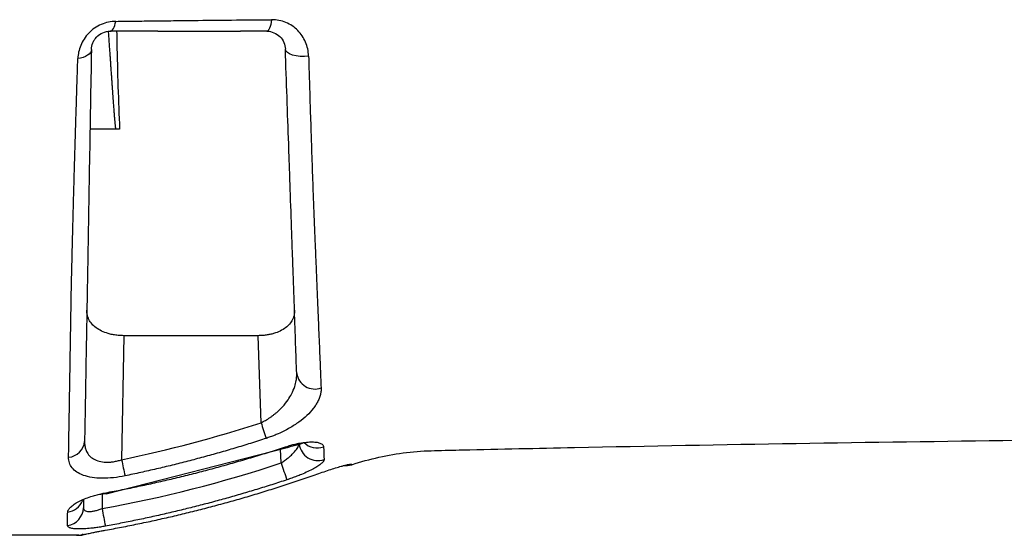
# Model space of a CAD drawing. Header units: millimetres. Extents: x 5 to 597, y 5 to 415.
# Tile 85 of 132: x 335.59 to 346.12, y 306.37 to 311.89. Entities that reach past the tile are written whole.
import ezdxf

# ---------------------------------------------------------------- set-up
doc = ezdxf.new("R2010")
doc.units = ezdxf.units.MM

msp = doc.modelspace()

# ---------------------------------------------------------------- linework, layer by layer
at = {"color": 7, "linetype": 'Continuous', "lineweight": 25}
for p, q in [((336.6179, 310.7195), (336.341, 310.7195)), ((336.6569, 310.7195), (336.6179, 310.7195)), ((336.7022, 308.5078), (336.679, 307.1786)), ((338.1386, 308.5078), (336.7022, 308.5078)), ((338.1711, 307.5756), (338.1386, 308.5078)), ((336.5123, 306.8129), (338.4366, 307.3057)), ((336.4283, 306.8069), (336.511, 306.8189)), ((336.26, 306.7402), (336.2666, 306.7495))]:
    msp.add_line(p, q, dxfattribs=at)
at = {"color": 8, "linetype": 'Continuous', "lineweight": 25}
for p, q in [((338.3861, 307.1447), (338.3809, 307.2915)), ((336.4727, 306.8134), (336.4699, 306.6548)), ((336.2518, 306.3724), (336.2652, 306.3743))]:
    msp.add_line(p, q, dxfattribs=at)
at = {"color": 7, "linetype": 'Continuous', "lineweight": 25, "flags": 128}
for points in [[(336.5558, 311.7691), (336.565, 311.7709), (336.574, 311.7763), (336.5827, 311.7853), (336.5908, 311.7975), (336.5984, 311.813), (336.6052, 311.8312), (336.611, 311.852), (336.6159, 311.8749)], [(338.2839, 311.8924), (338.2801, 311.8662), (338.2753, 311.8421), (338.2695, 311.8208), (338.2629, 311.8027), (338.2556, 311.7882), (338.2478, 311.7777), (338.2397, 311.7712), (338.2313, 311.7691)], [(336.3559, 311.5725), (336.353, 311.5561), (336.3451, 311.5401), (336.3323, 311.525), (336.315, 311.5113), (336.2936, 311.4992), (336.2687, 311.4891), (336.2409, 311.4812), (336.2109, 311.4757)], [(338.6796, 311.5032), (338.6351, 311.4995), (338.5904, 311.4999), (338.5477, 311.5046), (338.5092, 311.5132), (338.4769, 311.5253), (338.4524, 311.5403), (338.4369, 311.5575), (338.4312, 311.576)], [(339.0567, 307.1164), (339.0977, 307.1158), (339.143, 307.1252)], [(338.7498, 307.0191), (338.7501, 307.0184), (338.7506, 307.0184)], [(336.5123, 306.8129), (336.512, 306.8142), (336.5108, 306.8198)], [(336.2652, 306.3743), (336.2741, 306.3769), (336.2788, 306.3789)], [(336.5042, 306.425), (336.5043, 306.4242), (336.5046, 306.4242)]]:
    msp.add_lwpolyline(points, dxfattribs=at)
at = {"color": 8, "linetype": 'Continuous', "lineweight": 25, "flags": 128}
for points in [[(338.4336, 307.3174), (338.4365, 307.3069), (338.4366, 307.3057)], [(339.0815, 307.1206), (339.0975, 307.1213), (339.1428, 307.1307)], [(336.5106, 306.8251), (336.5123, 306.8142), (336.5123, 306.8129)]]:
    msp.add_lwpolyline(points, dxfattribs=at)
at = {"color": 7, "linetype": 'Continuous', "lineweight": 25}
for centre, radius, start, end in [((338.7461, 308.1321), 0.1957, 188.19335, 290.07317), ((346.9446, 310.4086), 9.2195, 197.89527, 198.99374), ((336.0997, 307.3894), 0.1834, 273.73442, 355.56475), ((350.3114, 309.9987), 13.921, 191.68769, 192.41517), ((344.0783, 308.9935), 5.9849, 197.9932, 199.82321), ((336.0733, 306.6698), 0.1969, 277.73626, 358.48909), ((346.7687, 308.4955), 10.462, 190.13345, 191.17912), ((336.2199, 306.5691), 0.2, 270, 283.09104), ((336.2198, 306.523), 0.1539, 270.01208, 281.98463)]:
    msp.add_arc(centre, radius, start, end, dxfattribs=at)
at = {"color": 8, "linetype": 'Continuous', "lineweight": 25}
for centre, radius, start, end in [((338.7774, 307.3696), 0.1994, 186.9624, 289.86946), ((338.7733, 307.5109), 0.206, 226.19997, 288.78798), ((336.0774, 306.8132), 0.1967, 277.22397, 338.18673), ((336.2178, 306.4575), 0.0885, 271.32497, 305.64761)]:
    msp.add_arc(centre, radius, start, end, dxfattribs=at)
at = {"color": 7, "linetype": 'Continuous', "lineweight": 25}
for points, knots in [([(336.6159, 311.8749), (336.5901, 311.8745), (336.5641, 311.8717), (336.5123, 311.8608), (336.4861, 311.8525), (336.4361, 311.8309), (336.412, 311.8175), (336.3663, 311.7858), (336.3456, 311.7681), (336.3081, 311.7292), (336.2912, 311.7077), (336.2627, 311.6636), (336.2509, 311.6408), (336.222, 311.5703), (336.2124, 311.5226), (336.2109, 311.4757)], [0, 0, 0, 0, 0.125, 0.125, 0.25, 0.25, 0.375, 0.375, 0.5, 0.5, 0.625, 0.625, 0.75, 0.75, 1, 1, 1, 1]), ([(336.6159, 311.8749), (336.6831, 311.8757), (336.8186, 311.8774), (337.0242, 311.8799), (337.2337, 311.8823), (337.5107, 311.8854), (337.8607, 311.889), (338.1408, 311.8913), (338.2839, 311.8924)], [0, 0, 0, 0, 0.1218793, 0.2458807, 0.3719421, 0.5000055, 0.7446555, 1, 1, 1, 1]), ([(338.6796, 311.5032), (338.6781, 311.5555), (338.6667, 311.606), (338.637, 311.6756), (338.6248, 311.6981), (338.5967, 311.7399), (338.5808, 311.7593), (338.5454, 311.795), (338.5257, 311.8114), (338.4837, 311.8398), (338.4614, 311.852), (338.3901, 311.882), (338.3378, 311.8928), (338.2839, 311.8924)], [0, 0, 0, 0, 0.25, 0.25, 0.375, 0.375, 0.5, 0.5, 0.625, 0.625, 0.75, 0.75, 1, 1, 1, 1]), ([(336.3559, 311.5725), (336.3563, 311.5959), (336.3607, 311.6196), (336.3746, 311.6546), (336.3803, 311.6659), (336.3943, 311.6877), (336.4026, 311.6983), (336.4303, 311.7271), (336.4535, 311.743), (336.5033, 311.7639), (336.53, 311.7691), (336.5558, 311.7691)], [0, 0, 0, 0, 0.25, 0.25, 0.375, 0.375, 0.5, 0.5, 0.75, 0.75, 1, 1, 1, 1]), ([(336.6179, 310.7195), (336.6178, 310.7197), (336.6175, 310.7201), (336.6169, 310.723), (336.6163, 310.7272), (336.6155, 310.7332), (336.6146, 310.7409), (336.6137, 310.7503), (336.6126, 310.7613), (336.6114, 310.7741), (336.6101, 310.7885), (336.6087, 310.8047), (336.6072, 310.8226), (336.6056, 310.8422), (336.6039, 310.8636), (336.6021, 310.8867), (336.6002, 310.9114), (336.5981, 310.938), (336.596, 310.9662), (336.5937, 310.9962), (336.5914, 311.0279), (336.5889, 311.0613), (336.5864, 311.0965), (336.5837, 311.1334), (336.5809, 311.172), (336.578, 311.2124), (336.5751, 311.2545), (336.572, 311.2983), (336.5688, 311.3438), (336.5655, 311.3911), (336.5621, 311.44), (336.5585, 311.4907), (336.5549, 311.5432), (336.5512, 311.5973), (336.5473, 311.6531), (336.5434, 311.7106), (336.5407, 311.7496), (336.5394, 311.7694)], [0, 0, 0, 0, 0.0041532, 0.0094906, 0.0161274, 0.0241251, 0.0335197, 0.0443345, 0.0565856, 0.0702849, 0.0854414, 0.102062, 0.1201525, 0.1397177, 0.1607612, 0.1832864, 0.2072958, 0.2327917, 0.2597757, 0.2882492, 0.3182132, 0.3496683, 0.3826149, 0.4170531, 0.4529825, 0.4904027, 0.5293128, 0.5697118, 0.6115984, 0.6549709, 0.6998276, 0.7461663, 0.7939847, 0.8432802, 0.89405, 0.9462911, 1, 1, 1, 1]), ([(336.6259, 311.7691), (336.6265, 311.7292), (336.6326, 311.3598), (336.6454, 311.0214), (336.6569, 310.7195)], [0, 0, 0, 0, 0.1078358, 1, 1, 1, 1]), ([(337.0676, 311.7691), (337.0689, 311.7691), (337.0739, 311.7691), (337.0839, 311.7691), (337.1024, 311.7693), (337.1271, 311.7697), (337.1565, 311.7701), (337.1755, 311.7701), (337.185, 311.7702)], [0, 0, 0, 0, 0.0331107, 0.1254361, 0.2505327, 0.5000367, 0.7505275, 1, 1, 1, 1]), ([(337.185, 311.7702), (337.2488, 311.7702), (337.3771, 311.7702), (337.5688, 311.7698), (337.7283, 311.7694), (337.8395, 311.7691), (337.895, 311.7691), (337.9227, 311.7691), (337.9386, 311.7691), (337.9465, 311.7691), (337.9505, 311.7691)], [0, 0, 0, 0, 0.2485322, 0.5, 0.749995, 0.874996, 0.937498, 0.9687494, 0.9843752, 1, 1, 1, 1]), ([(338.2313, 311.7691), (338.2856, 311.7691), (338.3362, 311.7466), (338.4078, 311.6759), (338.4294, 311.6275), (338.4312, 311.576)], [0, 0, 0, 0, 0.5, 0.5, 1, 1, 1, 1]), ([(336.3559, 311.5725), (336.3488, 311.1703), (336.3418, 310.77), (336.3281, 309.9841), (336.3214, 309.5986), (336.3132, 309.1265), (336.3115, 309.033), (336.3084, 308.8512), (336.3068, 308.7627), (336.3023, 308.504), (336.2995, 308.341), (336.2914, 307.8792), (336.2866, 307.6076), (336.2826, 307.3752)], [0, 0, 0, 0, 0.25, 0.25, 0.5, 0.5, 0.5625, 0.5625, 0.625, 0.625, 0.75, 0.75, 1, 1, 1, 1]), ([(338.5524, 308.1042), (338.5455, 308.3019), (338.5377, 308.5269), (338.5245, 308.9035), (338.5199, 309.0356), (338.5127, 309.2436), (338.5102, 309.3146), (338.5051, 309.4599), (338.5025, 309.5343), (338.4946, 309.7604), (338.4892, 309.9156), (338.4808, 310.1548), (338.478, 310.2354), (338.4724, 310.3974), (338.4695, 310.479), (338.4552, 310.8901), (338.4433, 311.2287), (338.4312, 311.576)], [0, 0, 0, 0, 0.25, 0.25, 0.375, 0.375, 0.4375, 0.4375, 0.5, 0.5, 0.625, 0.625, 0.6875, 0.6875, 0.75, 0.75, 1, 1, 1, 1]), ([(336.1117, 307.2064), (336.112, 307.2252), (336.1126, 307.2628), (336.1136, 307.3213), (336.1146, 307.3812), (336.1156, 307.4429), (336.1167, 307.5061), (336.1177, 307.5709), (336.1189, 307.6372), (336.12, 307.7052), (336.1212, 307.7747), (336.1237, 307.926), (336.1275, 308.1534), (336.1322, 308.4514), (336.1364, 308.7068), (336.1398, 308.9103), (336.1432, 309.0809), (336.1469, 309.2355), (336.1507, 309.3939), (336.1546, 309.5521), (336.1587, 309.7103), (336.1629, 309.8687), (336.1671, 310.0272), (336.1715, 310.186), (336.176, 310.3452), (336.1807, 310.5049), (336.1854, 310.665), (336.1903, 310.8257), (336.1953, 310.9871), (336.2004, 311.1492), (336.2056, 311.3121), (336.2091, 311.4211), (336.2109, 311.4757)], [0, 0, 0, 0, 0.0198576, 0.0397064, 0.0595494, 0.0793894, 0.099229, 0.1190712, 0.1389189, 0.1587751, 0.1786425, 0.1985239, 0.2858287, 0.3593947, 0.4192323, 0.4652365, 0.4972425, 0.5317158, 0.5659238, 0.5998974, 0.633668, 0.6672664, 0.7007236, 0.7340695, 0.7673289, 0.8005258, 0.8336849, 0.8668344, 0.9000028, 0.9332235, 0.9665405, 1, 1, 1, 1]), ([(338.6796, 311.5032), (338.681, 311.4577), (338.6837, 311.3649), (338.688, 311.2243), (338.6925, 311.0797), (338.6972, 310.9312), (338.7021, 310.7789), (338.7072, 310.6227), (338.7144, 310.4077), (338.7219, 310.1886), (338.7308, 309.9406), (338.7399, 309.7239), (338.7489, 309.5013), (338.7573, 309.2986), (338.7649, 309.1136), (338.7722, 308.9374), (338.7791, 308.77), (338.7857, 308.6114), (338.7919, 308.4616), (338.7978, 308.3204), (338.8033, 308.1879), (338.8085, 308.0634), (338.8117, 307.9865), (338.8133, 307.9483)], [0, 0, 0, 0, 0.032138, 0.0654052, 0.0998219, 0.1354093, 0.172192, 0.2101972, 0.2494534, 0.3306266, 0.3738833, 0.4372468, 0.4987373, 0.5521934, 0.6048917, 0.6568434, 0.7080583, 0.7585432, 0.8082976, 0.857321, 0.9056135, 0.9531741, 1, 1, 1, 1]), ([(336.7022, 308.5078), (336.694, 308.5079), (336.6775, 308.5081), (336.6529, 308.5096), (336.6284, 308.5119), (336.6043, 308.5152), (336.5804, 308.5195), (336.5571, 308.5246), (336.5168, 308.5354), (336.4621, 308.5562), (336.4044, 308.5909), (336.3591, 308.6327), (336.3321, 308.6724), (336.3167, 308.7098), (336.3083, 308.7431), (336.3075, 308.7671), (336.3071, 308.7797)], [0, 0, 0, 0, 0.0351853, 0.0704592, 0.1058788, 0.1415005, 0.1773796, 0.2135703, 0.2501255, 0.3709908, 0.4999352, 0.6190898, 0.7500157, 0.824612, 0.9079281, 1, 1, 1, 1]), ([(338.5289, 308.7795), (338.5289, 308.7731), (338.5291, 308.7606), (338.5272, 308.7425), (338.5241, 308.7255), (338.5198, 308.7094), (338.5145, 308.6944), (338.5029, 308.6681), (338.4799, 308.6331), (338.4354, 308.5912), (338.3783, 308.5564), (338.3186, 308.5335), (338.2666, 308.5204), (338.2248, 308.5132), (338.182, 308.5087), (338.153, 308.5081), (338.1386, 308.5078)], [0, 0, 0, 0, 0.0467125, 0.0913453, 0.1339024, 0.1743886, 0.2128095, 0.2491715, 0.3798505, 0.4990369, 0.6280811, 0.7493397, 0.8130121, 0.8758119, 0.9380386, 1, 1, 1, 1]), ([(338.1711, 307.5756), (338.1791, 307.5795), (338.1954, 307.5874), (338.2194, 307.6007), (338.2436, 307.6152), (338.2678, 307.631), (338.292, 307.6481), (338.3159, 307.6665), (338.3544, 307.6986), (338.4061, 307.7494), (338.4584, 307.8155), (338.502, 307.888), (338.5316, 307.9576), (338.5474, 308.0219), (338.5528, 308.069), (338.5525, 308.0944), (338.5524, 308.1042)], [0, 0, 0, 0, 0.032266, 0.0656501, 0.1002007, 0.1359612, 0.172971, 0.2112653, 0.2508762, 0.3672994, 0.5004608, 0.6098219, 0.7503075, 0.8637514, 0.9469881, 1, 1, 1, 1]), ([(338.8133, 307.9483), (338.8134, 307.9416), (338.8136, 307.928), (338.8118, 307.9075), (338.8084, 307.8867), (338.8033, 307.8658), (338.7965, 307.8446), (338.788, 307.8233), (338.7753, 307.7966), (338.7567, 307.7644), (338.7213, 307.7147), (338.665, 307.6531), (338.5932, 307.5937), (338.5273, 307.5486), (338.4738, 307.5161), (338.4167, 307.4854), (338.3625, 307.4598), (338.3136, 307.4392), (338.2706, 307.4226), (338.2415, 307.4128), (338.2271, 307.408)], [0, 0, 0, 0, 0.035658, 0.0712107, 0.1067215, 0.1422544, 0.177873, 0.213641, 0.2496215, 0.312393, 0.3749969, 0.4993952, 0.6247244, 0.6872528, 0.7489468, 0.8122745, 0.8745709, 0.9169059, 0.9586313, 1, 1, 1, 1]), ([(336.2826, 307.3752), (336.2826, 307.367), (336.2827, 307.3509), (336.2853, 307.328), (336.2896, 307.3067), (336.2955, 307.287), (336.3076, 307.2574), (336.3312, 307.2217), (336.3766, 307.1847), (336.4366, 307.16), (336.4988, 307.1516), (336.5518, 307.1528), (336.5932, 307.1575), (336.636, 307.1658), (336.6645, 307.1743), (336.679, 307.1786)], [0, 0, 0, 0, 0.0546221, 0.1069638, 0.1570531, 0.2049222, 0.250608, 0.3815243, 0.5008547, 0.6279996, 0.750057, 0.8106501, 0.8721758, 0.9351362, 1, 1, 1, 1]), ([(336.5106, 306.8251), (336.5688, 306.8361), (336.6854, 306.8581), (336.8601, 306.8938), (337.0349, 306.9317), (337.2097, 306.9718), (337.3847, 307.0142), (337.5596, 307.0589), (337.7346, 307.1059), (337.9095, 307.1552), (338.0844, 307.2068), (338.2592, 307.2606), (338.3754, 307.2984), (338.4336, 307.3174)], [0, 0, 0, 0, 0.0894663, 0.1792119, 0.2692399, 0.3595532, 0.4501549, 0.541048, 0.6322358, 0.7237215, 0.8155084, 0.9076001, 1, 1, 1, 1]), ([(338.2271, 307.408), (338.1711, 307.39), (338.0595, 307.3541), (337.8915, 307.303), (337.7235, 307.2539), (337.5555, 307.2071), (337.3875, 307.1624), (337.2196, 307.12), (337.0517, 307.0797), (336.8839, 307.0414), (336.7718, 307.0176), (336.7159, 307.0057)], [0, 0, 0, 0, 0.1126312, 0.2248711, 0.3367246, 0.4481966, 0.5592921, 0.6700155, 0.7803717, 0.890365, 1, 1, 1, 1]), ([(338.3861, 307.1447), (338.392, 307.1486), (338.4044, 307.1566), (338.423, 307.1696), (338.4424, 307.1839), (338.4639, 307.2009), (338.4921, 307.2254), (338.5227, 307.2554), (338.548, 307.286), (338.5639, 307.3106), (338.573, 307.3297), (338.5779, 307.3456), (338.5783, 307.3546), (338.5785, 307.3589)], [0, 0, 0, 0, 0.05586391, 0.11618886, 0.18101026, 0.25035653, 0.34193682, 0.50012968, 0.64124539, 0.74999191, 0.8406603, 0.9239529, 1, 1, 1, 1]), ([(338.4336, 307.3174), (338.4423, 307.3202), (338.4597, 307.3258), (338.4858, 307.3335), (338.5115, 307.3404), (338.537, 307.3467), (338.5622, 307.3523), (338.6035, 307.3604), (338.6589, 307.3683), (338.7212, 307.371), (338.7726, 307.3667), (338.8061, 307.3567), (338.8261, 307.3443), (338.8371, 307.3314), (338.8388, 307.3211), (338.8396, 307.3159)], [0, 0, 0, 0, 0.0424327, 0.0843173, 0.1258461, 0.1672176, 0.2086345, 0.2503006, 0.3750248, 0.4997738, 0.6239945, 0.7494188, 0.832503, 0.9155605, 1, 1, 1, 1]), ([(338.4366, 307.3057), (338.4615, 307.3135), (338.5092, 307.3285), (338.5688, 307.3423), (338.6058, 307.3518), (338.6209, 307.3566), (338.6201, 307.3618), (338.62, 307.3625)], [0, 0, 0, 0, 0.2746246, 0.5258458, 0.7561268, 0.9702109, 1, 1, 1, 1]), ([(339.143, 307.1252), (339.3334, 307.1883), (339.5294, 307.2321), (339.8276, 307.268), (339.9276, 307.2747), (340.1283, 307.2794), (340.6293, 307.2911), (341.9252, 307.3194), (344.6888, 307.3706), (347.0388, 307.3976), (348.6221, 307.4084)], [0, 0, 0, 0, 0.0625, 0.0625, 0.09375, 0.09375, 0.125, 0.25, 0.5, 1, 1, 1, 1]), ([(336.7159, 307.0057), (336.6742, 306.997), (336.6329, 306.9905), (336.5509, 306.9819), (336.51, 306.9799), (336.4333, 306.9809), (336.3966, 306.9838), (336.3287, 306.9944), (336.2982, 307.002), (336.2158, 307.0312), (336.175, 307.0592), (336.1358, 307.1093), (336.1264, 307.1272), (336.1142, 307.1653), (336.1113, 307.1855), (336.1117, 307.2064)], [0, 0, 0, 0, 0.125, 0.125, 0.25, 0.25, 0.375, 0.375, 0.5, 0.5, 0.75, 0.75, 0.875, 0.875, 1, 1, 1, 1]), ([(338.8452, 307.182), (338.8451, 307.1799), (338.8449, 307.1758), (338.8425, 307.1689), (338.8385, 307.1617), (338.8328, 307.154), (338.8253, 307.1459), (338.8102, 307.1319), (338.7819, 307.1108), (338.7327, 307.0818), (338.6729, 307.0517), (338.6113, 307.0246), (338.5533, 307.0014), (338.5013, 306.982), (338.4658, 306.9699), (338.448, 306.9639)], [0, 0, 0, 0, 0.0416065, 0.0830284, 0.124432, 0.1659843, 0.207851, 0.2501942, 0.3747631, 0.5000112, 0.6249475, 0.7495984, 0.833859, 0.9168515, 1, 1, 1, 1]), ([(338.7506, 307.0184), (338.8018, 307.0364), (338.8521, 307.0535), (338.9237, 307.0767), (338.9463, 307.0839), (338.9894, 307.0973), (339.0102, 307.1035), (339.0288, 307.1089)], [0, 0, 0, 0, 0.5, 0.5, 0.75, 0.75, 1, 1, 1, 1]), ([(339.0288, 307.1089), (339.0346, 307.1106), (339.0465, 307.1139), (339.0626, 307.1181), (339.0801, 307.1224), (339.0977, 307.1263), (339.114, 307.1294), (339.1268, 307.1313), (339.1359, 307.1322), (339.1417, 307.1321), (339.1424, 307.1312), (339.1428, 307.1307)], [0, 0, 0, 0, 0.08230289, 0.16539549, 0.24968544, 0.37508393, 0.49993419, 0.62413488, 0.74913414, 0.87448975, 1, 1, 1, 1]), ([(336.5046, 306.4242), (336.5628, 306.4349), (336.6792, 306.4563), (336.8534, 306.4911), (337.0275, 306.528), (337.2013, 306.5671), (337.3748, 306.6084), (337.548, 306.6519), (337.721, 306.6975), (337.8936, 306.7454), (338.0658, 306.7955), (338.2377, 306.8478), (338.4091, 306.9024), (338.5802, 306.959), (338.6938, 306.9986), (338.7506, 307.0184)], [0, 0, 0, 0, 0.0762978, 0.1526893, 0.2291772, 0.3057645, 0.3824538, 0.4592482, 0.5361505, 0.6131637, 0.6902908, 0.7675349, 0.844899, 0.9223863, 1, 1, 1, 1]), ([(338.448, 306.9639), (338.3945, 306.9463), (338.2875, 306.9113), (338.1265, 306.8611), (337.9652, 306.8128), (337.8037, 306.7665), (337.6419, 306.7222), (337.48, 306.6799), (337.3179, 306.6395), (337.1557, 306.6011), (336.9933, 306.5646), (336.8307, 306.5301), (336.6681, 306.4974), (336.5595, 306.4772), (336.5052, 306.4671)], [0, 0, 0, 0, 0.084222, 0.1682721, 0.2521533, 0.3358689, 0.4194221, 0.5028159, 0.5860534, 0.6691375, 0.7520714, 0.8348578, 0.9174997, 1, 1, 1, 1]), ([(336.1021, 306.6181), (336.1023, 306.6208), (336.1027, 306.6263), (336.1055, 306.6349), (336.1099, 306.6437), (336.116, 306.6529), (336.1238, 306.6623), (336.1395, 306.6782), (336.1685, 306.7011), (336.2188, 306.7306), (336.2798, 306.759), (336.3429, 306.7823), (336.4024, 306.8004), (336.4559, 306.8142), (336.4923, 306.8215), (336.5106, 306.8251)], [0, 0, 0, 0, 0.0416844, 0.0831497, 0.1245652, 0.1661007, 0.2079246, 0.2502015, 0.3752372, 0.5000407, 0.625573, 0.7496153, 0.834122, 0.9170691, 1, 1, 1, 1]), ([(336.2717, 306.7516), (336.2715, 306.7409), (336.2709, 306.7078), (336.2705, 306.682), (336.2702, 306.6646)], [0, 0, 0, 0, 0.3223404, 1, 1, 1, 1]), ([(336.0998, 306.4746), (336.1, 306.4828), (336.1002, 306.4992), (336.1007, 306.5261), (336.1011, 306.5548), (336.1016, 306.5853), (336.1019, 306.6071), (336.1021, 306.6181)], [0, 0, 0, 0, 0.1999867, 0.399927, 0.5998809, 0.799892, 1, 1, 1, 1]), ([(336.2702, 306.6646), (336.2703, 306.6616), (336.2706, 306.6559), (336.2733, 306.6483), (336.2776, 306.6418), (336.2858, 306.6343), (336.3007, 306.6274), (336.326, 306.6238), (336.3573, 306.6251), (336.3928, 306.631), (336.4311, 306.6409), (336.4567, 306.65), (336.4699, 306.6548)], [0, 0, 0, 0, 0.0663671, 0.1302418, 0.1917426, 0.2510023, 0.377459, 0.5004685, 0.6233526, 0.7499212, 0.8705432, 1, 1, 1, 1]), ([(336.5052, 306.4671), (336.4962, 306.4655), (336.4784, 306.4623), (336.4517, 306.458), (336.4255, 306.454), (336.3995, 306.4504), (336.374, 306.4472), (336.3322, 306.4425), (336.2766, 306.4379), (336.2146, 306.4365), (336.1638, 306.4394), (336.1311, 306.4461), (336.1118, 306.4547), (336.1015, 306.4636), (336.1004, 306.471), (336.0998, 306.4746)], [0, 0, 0, 0, 0.0422999, 0.0841077, 0.1256142, 0.1670129, 0.208498, 0.2502607, 0.3751192, 0.4997753, 0.6241033, 0.749339, 0.8324764, 0.9155624, 1, 1, 1, 1]), ([(336.2199, 306.3691), (336.2106, 306.3691), (336.1921, 306.3691), (336.1618, 306.3691), (336.1296, 306.3691), (336.0954, 306.3691), (336.0592, 306.3691), (336.021, 306.3691), (335.9808, 306.3691), (335.9386, 306.3691), (335.8944, 306.3691), (335.8481, 306.3691), (335.736, 306.3691), (335.5412, 306.3691), (335.2544, 306.3691), (334.9485, 306.3691), (334.6912, 306.3691), (334.4777, 306.3691), (334.3433, 306.3691), (334.1767, 306.3691), (334.0675, 306.3691), (333.9863, 306.3691)], [0, 0, 0, 0, 0.0216601, 0.0434501, 0.065401, 0.087543, 0.1099056, 0.1325177, 0.1554068, 0.1785998, 0.2021224, 0.2259991, 0.2502536, 0.3713374, 0.4991814, 0.6216715, 0.7482641, 0.805867, 0.8726198, 0.9053641, 1, 1, 1, 1]), ([(333.9935, 306.3751), (334.0209, 306.3751), (334.0757, 306.3751), (334.1578, 306.3751), (334.2395, 306.3751), (334.321, 306.375), (334.4023, 306.375), (334.4833, 306.375), (334.5641, 306.3749), (334.7264, 306.3748), (334.9653, 306.3747), (335.2753, 306.3742), (335.5666, 306.3739), (335.7778, 306.3734), (335.916, 306.3732), (335.9968, 306.373), (336.0709, 306.3729), (336.1382, 306.3727), (336.1992, 306.3726), (336.2343, 306.3725), (336.2518, 306.3724)], [0, 0, 0, 0, 0.0312558, 0.0624509, 0.0936016, 0.1247239, 0.1558346, 0.1869507, 0.2180894, 0.2492684, 0.3756188, 0.4991718, 0.6268464, 0.7489289, 0.7930867, 0.8360868, 0.8780942, 0.9192865, 0.9598544, 1, 1, 1, 1]), ([(336.2518, 306.3724), (336.259, 306.3741), (336.2735, 306.3775), (336.2965, 306.3826), (336.3203, 306.3878), (336.3449, 306.3931), (336.3761, 306.3995), (336.414, 306.4072), (336.459, 306.4159), (336.4894, 306.4214), (336.5046, 306.4242)], [0, 0, 0, 0, 0.10039594, 0.20005142, 0.29941545, 0.39893661, 0.49905766, 0.66653867, 0.8328242, 1, 1, 1, 1])]:
    msp.add_open_spline(points, degree=3, knots=knots, dxfattribs=at)
for points in [[(337.0676, 311.7691), (336.8965, 311.7691), (336.7259, 311.7691), (336.5558, 311.7691)], [(338.2313, 311.7691), (338.1376, 311.7691), (338.0439, 311.7691), (337.9505, 311.7691)], [(336.679, 307.1786), (337.1836, 307.2838), (337.681, 307.4162), (338.1711, 307.5756)], [(338.8396, 307.3159), (338.8417, 307.2646), (338.8436, 307.22), (338.8452, 307.182)], [(336.4699, 306.6548), (337.1201, 306.7733), (337.7588, 306.9367), (338.3861, 307.1447)], [(339.1428, 307.1307), (339.143, 307.127), (339.143, 307.1252), (339.143, 307.1252)]]:
    msp.add_open_spline(points, degree=3, dxfattribs=at)

doc.saveas('drawing.dxf')
